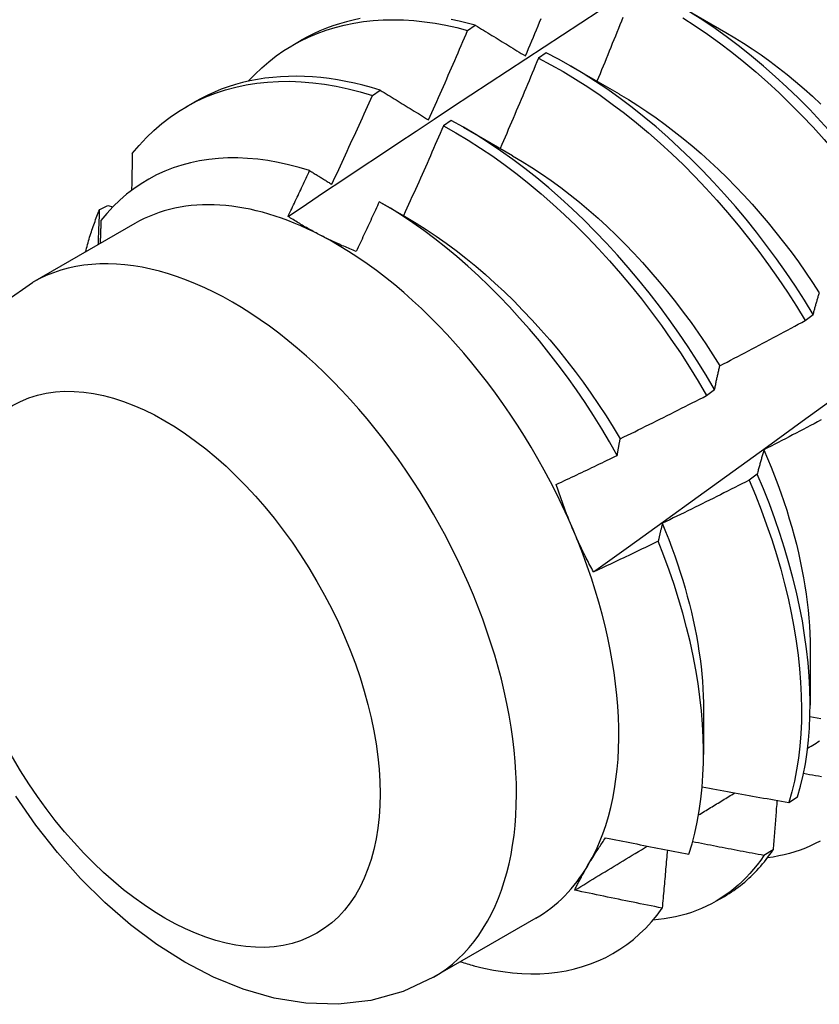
# Model space of a CAD drawing. Header units: inches. Extents: x 12 to 202, y 14 to 131.
# Tile 44 of 56: x 181.142 to 181.403, y 74.105 to 74.426. Entities that reach past the tile are written whole.
import ezdxf

# ---------------------------------------------------------------- set-up
doc = ezdxf.new("R2010")
doc.units = ezdxf.units.IN
doc.header["$MEASUREMENT"] = 0
doc.layers.add('Visible Edges(ANSI)', color=7, linetype='Continuous', lineweight=25)
doc.layers.add('Visible Tangent Edges(ANSI)', color=7, linetype='Continuous', lineweight=25)

msp = doc.modelspace()

# ---------------------------------------------------------------- linework, layer by layer
at = {"layer": 'Visible Edges(ANSI)'}
for p, q in [((181.35659, 74.43134), (181.3726, 74.42212)), ((181.28831, 74.42277), (181.29082, 74.42447)), ((181.23121, 74.41793), (181.23402, 74.41955)), ((181.31394, 74.41548), (181.31143, 74.4137)), ((181.32179, 74.41125), (181.3378, 74.40203)), ((181.25724, 74.40157), (181.25975, 74.40329)), ((181.19641, 74.39784), (181.19922, 74.39946)), ((181.28294, 74.39341), (181.28044, 74.39162)), ((181.28699, 74.39116), (181.303, 74.38194)), ((181.16819, 74.36433), (181.17089, 74.36568)), ((181.17089, 74.36568), (181.17251, 74.36521)), ((181.26004, 74.36655), (181.2682, 74.36185)), ((181.17965, 74.35975), (181.14625, 74.34046)), ((181.39854, 74.32811), (181.40114, 74.33009)), ((181.36634, 74.30362), (181.36895, 74.3056)), ((181.38287, 74.27797), (181.38021, 74.27598)), ((181.40015, 74.22102), (181.40013, 74.20253)), ((181.36535, 74.20093), (181.36533, 74.18648)), ((181.39315, 74.17079), (181.39604, 74.17267)), ((181.38801, 74.1553), (181.38506, 74.15348)), ((181.36932, 74.13853), (181.37213, 74.14015)), ((181.31056, 74.13302), (181.27715, 74.11373))]:
    msp.add_line(p, q, dxfattribs=at)
at = {"layer": 'Visible Edges(ANSI)', "flags": 128}
for points in [[(181.2297, 74.36209), (181.23566, 74.36607), (181.24163, 74.37005), (181.2476, 74.37403), (181.25356, 74.378), (181.25953, 74.38197), (181.2655, 74.38593), (181.27147, 74.38989), (181.27744, 74.39384), (181.28341, 74.39779), (181.28938, 74.40173), (181.29535, 74.40567), (181.30133, 74.40961), (181.3073, 74.41354), (181.31328, 74.41746), (181.31925, 74.42139), (181.32523, 74.4253), (181.33121, 74.42921)], [(181.21666, 74.40619), (181.21882, 74.40844), (181.22108, 74.41057), (181.22342, 74.41257), (181.22585, 74.41444), (181.22836, 74.41618), (181.23096, 74.41778), (181.23363, 74.41925), (181.23637, 74.42058), (181.23919, 74.42178), (181.24208, 74.42283), (181.24504, 74.42375), (181.24806, 74.42452), (181.25115, 74.42516), (181.25429, 74.42565), (181.25749, 74.426), (181.26075, 74.42621), (181.26405, 74.42628), (181.2674, 74.4262), (181.27079, 74.42598), (181.27423, 74.42562), (181.2777, 74.42512), (181.28121, 74.42447), (181.28475, 74.42369), (181.28831, 74.42277)], [(181.25327, 74.42665), (181.25098, 74.42617), (181.24873, 74.42561), (181.24651, 74.42498), (181.24433, 74.42426), (181.24219, 74.42347), (181.24009, 74.42261), (181.23802, 74.42166), (181.236, 74.42064), (181.23402, 74.41955)], [(181.29082, 74.42447), (181.28817, 74.42516), (181.28554, 74.42578), (181.28293, 74.42631)], [(181.30718, 74.41445), (181.3077, 74.41567), (181.30822, 74.41689), (181.30874, 74.41811), (181.30925, 74.41933), (181.30977, 74.42055), (181.31028, 74.42177), (181.3108, 74.423), (181.31131, 74.42422), (181.31182, 74.42544), (181.31233, 74.42666)], [(181.32942, 74.24602), (181.3408, 74.25422), (181.35217, 74.26242), (181.36353, 74.27062), (181.37488, 74.27882), (181.38622, 74.28702), (181.39755, 74.29521), (181.40887, 74.30341), (181.42018, 74.3116), (181.43148, 74.3198), (181.44277, 74.32799), (181.45405, 74.33618), (181.46532, 74.34437), (181.47658, 74.35256), (181.48783, 74.36074), (181.49907, 74.36893), (181.5103, 74.37711), (181.52152, 74.38528), (181.53273, 74.39346), (181.54393, 74.40163), (181.55513, 74.4098), (181.56631, 74.41796), (181.57749, 74.42612)], [(181.33901, 74.42704), (181.33852, 74.42581), (181.33802, 74.42459), (181.33753, 74.42336), (181.33704, 74.42213), (181.33654, 74.42091), (181.33605, 74.41968), (181.33555, 74.41846), (181.33505, 74.41723), (181.33455, 74.416), (181.33406, 74.41478), (181.33356, 74.41355), (181.33306, 74.41233), (181.33255, 74.41111), (181.33205, 74.40988), (181.33155, 74.40866), (181.33105, 74.40743), (181.33054, 74.40621)], [(181.35858, 74.42684), (181.3626, 74.42426), (181.3666, 74.42154), (181.37058, 74.41868), (181.37454, 74.41568), (181.37846, 74.41254), (181.38235, 74.40928), (181.3862, 74.40589), (181.39, 74.40238), (181.39376, 74.39876), (181.39746, 74.39502), (181.40111, 74.39117), (181.40469, 74.38722), (181.40821, 74.38318), (181.41166, 74.37904), (181.41503, 74.37481), (181.41833, 74.3705), (181.42154, 74.36612), (181.42467, 74.36166), (181.42771, 74.35714), (181.43066, 74.35256)], [(181.43325, 74.35453), (181.43029, 74.35911), (181.42725, 74.36363), (181.42411, 74.36808), (181.42089, 74.37246), (181.41759, 74.37676), (181.41421, 74.38098), (181.41076, 74.38511), (181.40723, 74.38915), (181.40364, 74.39309), (181.4, 74.39693), (181.39629, 74.40066), (181.39253, 74.40428), (181.38872, 74.40778), (181.38487, 74.41116), (181.38098, 74.41441), (181.37705, 74.41753), (181.3731, 74.42052), (181.36911, 74.42338), (181.36511, 74.42609), (181.36109, 74.42865)], [(181.27557, 74.39356), (181.27611, 74.39477), (181.27665, 74.39599), (181.27719, 74.3972), (181.27773, 74.39842), (181.27827, 74.39963), (181.2788, 74.40085), (181.27934, 74.40206), (181.27987, 74.40328), (181.28041, 74.40449), (181.28094, 74.40571), (181.28147, 74.40693), (181.282, 74.40814), (181.28253, 74.40936), (181.28306, 74.41058), (181.28359, 74.4118), (181.28412, 74.41301), (181.28465, 74.41423), (181.28517, 74.41545), (181.2857, 74.41667), (181.28622, 74.41789), (181.28675, 74.41911), (181.28727, 74.42033), (181.28779, 74.42155), (181.28831, 74.42277)], [(181.29082, 74.42447), (181.29149, 74.42406), (181.29217, 74.42365), (181.29284, 74.42324), (181.29352, 74.42282), (181.29419, 74.42241), (181.29487, 74.42199), (181.29554, 74.42158), (181.29622, 74.42116), (181.2969, 74.42075), (181.29758, 74.42033), (181.29826, 74.41991), (181.29894, 74.4195), (181.29962, 74.41908), (181.30031, 74.41866), (181.30099, 74.41824), (181.30168, 74.41782), (181.30236, 74.4174), (181.30305, 74.41698), (181.30373, 74.41656), (181.30442, 74.41614), (181.30511, 74.41572), (181.3058, 74.41529), (181.30649, 74.41487), (181.30718, 74.41445)], [(181.3726, 74.42211), (181.37549, 74.4204), (181.37837, 74.41861), (181.38124, 74.41673), (181.38409, 74.41476), (181.38694, 74.4127), (181.38977, 74.41057), (181.39258, 74.40836), (181.39537, 74.40607), (181.39814, 74.4037), (181.40088, 74.40127), (181.4036, 74.39876)], [(181.31143, 74.4137), (181.31092, 74.41247), (181.31041, 74.41124), (181.3099, 74.41001), (181.30938, 74.40879), (181.30887, 74.40756), (181.30835, 74.40633), (181.30784, 74.4051), (181.30732, 74.40387), (181.30681, 74.40265), (181.30629, 74.40142), (181.30577, 74.40019), (181.30525, 74.39897), (181.30473, 74.39774), (181.30421, 74.39652), (181.30369, 74.39529), (181.30316, 74.39406), (181.30264, 74.39284), (181.30211, 74.39162), (181.30159, 74.39039), (181.30106, 74.38917), (181.30054, 74.38794), (181.30001, 74.38672), (181.29948, 74.3855), (181.29895, 74.38427)], [(181.31143, 74.4137), (181.31547, 74.41159), (181.31951, 74.40932), (181.32354, 74.4069), (181.32757, 74.40433), (181.33157, 74.40162), (181.33555, 74.39876), (181.33951, 74.39577), (181.34343, 74.39264), (181.34732, 74.38939), (181.35117, 74.38601), (181.35498, 74.3825), (181.35874, 74.37888), (181.36245, 74.37515), (181.36609, 74.37131), (181.36968, 74.36737), (181.3732, 74.36333), (181.37665, 74.3592), (181.38003, 74.35497), (181.38333, 74.35067), (181.38655, 74.34629), (181.38969, 74.34184), (181.39273, 74.33732), (181.39569, 74.33274), (181.39854, 74.32811)], [(181.40114, 74.33009), (181.39828, 74.33471), (181.39532, 74.33929), (181.39226, 74.3438), (181.38912, 74.34825), (181.3859, 74.35262), (181.38259, 74.35692), (181.37921, 74.36114), (181.37575, 74.36526), (181.37222, 74.3693), (181.36863, 74.37323), (181.36498, 74.37706), (181.36127, 74.38079), (181.35751, 74.3844), (181.3537, 74.38789), (181.34984, 74.39126), (181.34595, 74.39451), (181.34202, 74.39762), (181.33806, 74.40061), (181.33408, 74.40345), (181.33007, 74.40615), (181.32605, 74.40871), (181.32202, 74.41112), (181.31798, 74.41338), (181.31394, 74.41548)], [(181.25975, 74.40329), (181.25693, 74.40413), (181.25412, 74.40489), (181.25133, 74.40555), (181.24856, 74.40614), (181.24581, 74.40663), (181.24307, 74.40704), (181.24036, 74.40737), (181.23768, 74.4076), (181.23502, 74.40775), (181.23238, 74.40781), (181.22978, 74.40778), (181.22721, 74.40766), (181.22467, 74.40746), (181.22216, 74.40716), (181.21968, 74.40678), (181.21725, 74.40632), (181.21485, 74.40576), (181.21249, 74.40512), (181.21017, 74.40439), (181.20789, 74.40357), (181.20565, 74.40267), (181.20346, 74.40169), (181.20132, 74.40061), (181.19922, 74.39946)], [(181.17884, 74.38256), (181.18109, 74.38525), (181.18345, 74.38778), (181.18592, 74.39016), (181.1885, 74.39238), (181.19119, 74.39444), (181.19397, 74.39635), (181.19685, 74.39809), (181.19983, 74.39966), (181.20289, 74.40107), (181.20605, 74.40231), (181.20929, 74.40338), (181.21261, 74.40428), (181.216, 74.40501), (181.21947, 74.40556), (181.22301, 74.40594), (181.22661, 74.40614), (181.23028, 74.40618), (181.23399, 74.40604), (181.23777, 74.40572), (181.24158, 74.40523), (181.24544, 74.40457), (181.24934, 74.40374), (181.25328, 74.40274), (181.25724, 74.40157)], [(181.25975, 74.40329), (181.2604, 74.40289), (181.26105, 74.40249), (181.2617, 74.40209), (181.26235, 74.40169), (181.26301, 74.40129), (181.26366, 74.40089), (181.26432, 74.40048), (181.26497, 74.40008), (181.26563, 74.39968), (181.26629, 74.39927), (181.26694, 74.39887), (181.2676, 74.39847), (181.26826, 74.39806), (181.26892, 74.39765), (181.26958, 74.39725), (181.27025, 74.39684), (181.27091, 74.39643), (181.27157, 74.39602), (181.27224, 74.39561), (181.2729, 74.3952), (181.27357, 74.39479), (181.27424, 74.39438), (181.2749, 74.39397), (181.27557, 74.39356)], [(181.24399, 74.37255), (181.24455, 74.37375), (181.24511, 74.37496), (181.24567, 74.37617), (181.24623, 74.37737), (181.24679, 74.37858), (181.24735, 74.37979), (181.2479, 74.38099), (181.24846, 74.3822), (181.24901, 74.38341), (181.24957, 74.38462), (181.25012, 74.38583), (181.25067, 74.38704), (181.25123, 74.38825), (181.25178, 74.38946), (181.25233, 74.39067), (181.25288, 74.39188), (181.25343, 74.39309), (181.25397, 74.3943), (181.25452, 74.39551), (181.25507, 74.39672), (181.25561, 74.39793), (181.25616, 74.39915), (181.2567, 74.40036), (181.25724, 74.40157)], [(181.33779, 74.402), (181.34081, 74.4002), (181.34383, 74.39831), (181.34684, 74.39632), (181.34983, 74.39425), (181.35281, 74.39208), (181.35577, 74.38983), (181.35871, 74.38749), (181.36163, 74.38507), (181.36452, 74.38257), (181.36738, 74.38), (181.37022, 74.37735), (181.37302, 74.37462), (181.37578, 74.37183), (181.3785, 74.36896), (181.38119, 74.36603), (181.38383, 74.36304), (181.38642, 74.35998), (181.38896, 74.35687), (181.39145, 74.35369), (181.39389, 74.35047), (181.39628, 74.3472), (181.39861, 74.34388), (181.40089, 74.34052), (181.4031, 74.33713)], [(181.36895, 74.3056), (181.36618, 74.31027), (181.3633, 74.3149), (181.36034, 74.31947), (181.35728, 74.32398), (181.35413, 74.32842), (181.3509, 74.33279), (181.34759, 74.33708), (181.3442, 74.34129), (181.34074, 74.34541), (181.33721, 74.34944), (181.33362, 74.35337), (181.32996, 74.3572), (181.32625, 74.36091), (181.32248, 74.36452), (181.31867, 74.368), (181.31481, 74.37137), (181.31092, 74.37461), (181.30699, 74.37771), (181.30303, 74.38069), (181.29904, 74.38352), (181.29504, 74.38622), (181.29101, 74.38876), (181.28698, 74.39116), (181.28294, 74.39341)], [(181.28044, 74.39162), (181.2799, 74.3904), (181.27937, 74.38918), (181.27883, 74.38795), (181.27829, 74.38673), (181.27776, 74.3855), (181.27722, 74.38428), (181.27668, 74.38306), (181.27614, 74.38184), (181.2756, 74.38061), (181.27506, 74.37939), (181.27452, 74.37817), (181.27397, 74.37695), (181.27343, 74.37573), (181.27289, 74.37451), (181.27234, 74.37329), (181.27179, 74.37207), (181.27125, 74.37085), (181.2707, 74.36963), (181.27015, 74.36841), (181.2696, 74.36719), (181.26905, 74.36597), (181.2685, 74.36475), (181.26795, 74.36353), (181.2674, 74.36231)], [(181.28044, 74.39162), (181.28447, 74.38936), (181.28851, 74.38695), (181.29253, 74.38439), (181.29653, 74.38169), (181.30052, 74.37884), (181.30447, 74.37586), (181.3084, 74.37274), (181.3123, 74.36949), (181.31615, 74.36612), (181.31996, 74.36262), (181.32372, 74.35901), (181.32743, 74.35529), (181.33108, 74.35145), (181.33467, 74.34752), (181.3382, 74.34348), (181.34165, 74.33935), (181.34504, 74.33514), (181.34834, 74.33084), (181.35157, 74.32646), (181.3547, 74.32201), (181.35776, 74.3175), (181.36071, 74.31292), (181.36358, 74.30829), (181.36634, 74.30362)], [(181.23673, 74.37702), (181.23328, 74.37806), (181.22985, 74.37895), (181.22645, 74.37969), (181.22309, 74.38028), (181.21977, 74.38072), (181.2165, 74.38101), (181.21326, 74.38115), (181.21007, 74.38114), (181.20693, 74.38098), (181.20385, 74.38066), (181.20083, 74.3802), (181.19787, 74.37958), (181.19499, 74.37881), (181.19217, 74.37789), (181.18944, 74.37682), (181.18678, 74.37561), (181.1842, 74.37425), (181.1817, 74.37274), (181.17929, 74.37109), (181.17696, 74.36929), (181.17472, 74.36736), (181.17258, 74.36528), (181.17054, 74.36307), (181.1686, 74.36072)], [(181.17884, 74.38256), (181.17884, 74.38207), (181.17883, 74.38157), (181.17882, 74.38107), (181.17881, 74.38057), (181.1788, 74.38008), (181.17879, 74.37958), (181.17878, 74.37908), (181.17877, 74.37858), (181.17876, 74.37808), (181.17875, 74.37758), (181.17874, 74.37709), (181.17873, 74.37659), (181.17872, 74.37609), (181.17871, 74.37559), (181.1787, 74.37509), (181.17869, 74.37459), (181.17868, 74.37409), (181.17867, 74.37359), (181.17866, 74.37309), (181.17865, 74.37259), (181.17864, 74.37209), (181.17863, 74.37159), (181.17862, 74.37109), (181.17861, 74.37059)], [(181.303, 74.38188), (181.30616, 74.38), (181.30931, 74.37803), (181.31246, 74.37595), (181.31558, 74.37378), (181.31869, 74.3715), (181.32178, 74.36914), (181.32485, 74.36668), (181.32788, 74.36413), (181.33089, 74.36149), (181.33387, 74.35876), (181.33681, 74.35595), (181.33971, 74.35305), (181.34257, 74.35008), (181.34538, 74.34704), (181.34815, 74.34392), (181.35087, 74.34074), (181.35355, 74.33749), (181.35617, 74.33419), (181.35873, 74.33083), (181.36124, 74.32741), (181.36368, 74.32395), (181.36607, 74.32045), (181.36839, 74.3169), (181.37064, 74.31331)], [(181.2297, 74.36209), (181.22999, 74.36271), (181.23029, 74.36333), (181.23058, 74.36396), (181.23088, 74.36458), (181.23117, 74.3652), (181.23147, 74.36582), (181.23176, 74.36644), (181.23206, 74.36706), (181.23235, 74.36768), (181.23264, 74.36831), (181.23294, 74.36893), (181.23323, 74.36955), (181.23352, 74.37017), (181.23382, 74.37079), (181.23411, 74.37142), (181.2344, 74.37204), (181.23469, 74.37266), (181.23499, 74.37328), (181.23528, 74.37391), (181.23557, 74.37453), (181.23586, 74.37515), (181.23615, 74.37577), (181.23644, 74.3764), (181.23673, 74.37702)], [(181.23673, 74.37702), (181.23703, 74.37683), (181.23733, 74.37665), (181.23763, 74.37646), (181.23793, 74.37628), (181.23823, 74.37609), (181.23854, 74.37591), (181.23884, 74.37572), (181.23914, 74.37554), (181.23944, 74.37535), (181.23974, 74.37517), (181.24004, 74.37498), (181.24035, 74.37479), (181.24065, 74.37461), (181.24095, 74.37442), (181.24125, 74.37423), (181.24156, 74.37405), (181.24186, 74.37386), (181.24216, 74.37367), (181.24247, 74.37349), (181.24277, 74.3733), (181.24307, 74.37311), (181.24338, 74.37292), (181.24368, 74.37274), (181.24399, 74.37255)], [(181.25947, 74.36687), (181.25916, 74.3662), (181.25885, 74.36552), (181.25854, 74.36484), (181.25823, 74.36416), (181.25791, 74.36349), (181.2576, 74.36281), (181.25729, 74.36213), (181.25698, 74.36145), (181.25666, 74.36078), (181.25635, 74.3601), (181.25604, 74.35942), (181.25572, 74.35874), (181.25541, 74.35807), (181.25509, 74.35739), (181.25478, 74.35671), (181.25446, 74.35604), (181.25415, 74.35536), (181.25383, 74.35469), (181.25352, 74.35401), (181.2532, 74.35333), (181.25289, 74.35266), (181.25257, 74.35198), (181.25225, 74.35131), (181.25194, 74.35063)], [(181.33715, 74.28408), (181.33466, 74.28845), (181.33208, 74.29278), (181.32941, 74.29706), (181.32666, 74.30128), (181.32382, 74.30545), (181.3209, 74.30956), (181.31791, 74.3136), (181.31485, 74.31756), (181.31173, 74.32143), (181.30854, 74.32522), (181.3053, 74.32891), (181.30201, 74.33251), (181.29866, 74.33601), (181.29526, 74.33941), (181.29182, 74.3427), (181.28833, 74.34588), (181.2848, 74.34895), (181.28124, 74.35191), (181.27765, 74.35474), (181.27404, 74.35743), (181.27041, 74.36), (181.26677, 74.36243), (181.26313, 74.36472), (181.25947, 74.36687)], [(181.16358, 74.35047), (181.16374, 74.35108), (181.1639, 74.35168), (181.16406, 74.35229), (181.16423, 74.35289), (181.16439, 74.35349), (181.16457, 74.35408), (181.16474, 74.35467), (181.16492, 74.35526), (181.1651, 74.35585), (181.16529, 74.35644), (181.16548, 74.35702), (181.16567, 74.3576), (181.16586, 74.35817), (181.16606, 74.35875), (181.16626, 74.35932), (181.16646, 74.35989), (181.16667, 74.36045), (181.16688, 74.36101), (181.16709, 74.36157), (181.1673, 74.36213), (181.16752, 74.36268), (181.16774, 74.36324), (181.16797, 74.36378), (181.16819, 74.36433)], [(181.16774, 74.35287), (181.16776, 74.35335), (181.16778, 74.35383), (181.1678, 74.35431), (181.16782, 74.35479), (181.16784, 74.35527), (181.16786, 74.35574), (181.16788, 74.35622), (181.16789, 74.3567), (181.16791, 74.35718), (181.16793, 74.35766), (181.16795, 74.35813), (181.16797, 74.35861), (181.16799, 74.35909), (181.16801, 74.35957), (181.16803, 74.36004), (181.16805, 74.36052), (181.16807, 74.361), (181.16808, 74.36147), (181.1681, 74.36195), (181.16812, 74.36243), (181.16814, 74.3629), (181.16816, 74.36338), (181.16818, 74.36385), (181.16819, 74.36433)], [(181.24021, 74.35595), (181.23974, 74.35619), (181.23928, 74.35643), (181.23882, 74.35668), (181.23836, 74.35692), (181.2379, 74.35717), (181.23745, 74.35742), (181.237, 74.35767), (181.23655, 74.35792), (181.2361, 74.35817), (181.23566, 74.35842), (181.23522, 74.35868), (181.23478, 74.35893), (181.23434, 74.35919), (181.23391, 74.35945), (181.23348, 74.35971), (181.23305, 74.35997), (181.23262, 74.36023), (181.2322, 74.36049), (181.23177, 74.36075), (181.23135, 74.36102), (181.23094, 74.36129), (181.23052, 74.36155), (181.23011, 74.36182), (181.2297, 74.36209)], [(181.26821, 74.36181), (181.27151, 74.35986), (181.27479, 74.3578), (181.27806, 74.35563), (181.28132, 74.35334), (181.28455, 74.35094), (181.28777, 74.34844), (181.29095, 74.34584), (181.29411, 74.34313), (181.29723, 74.34033), (181.30032, 74.33744), (181.30337, 74.33447), (181.30638, 74.33141), (181.30934, 74.32826), (181.31226, 74.32505), (181.31512, 74.32176), (181.31793, 74.3184), (181.32069, 74.31497), (181.32338, 74.31149), (181.32601, 74.30795), (181.32858, 74.30435), (181.33107, 74.30071), (181.33349, 74.29701), (181.33584, 74.29328), (181.33811, 74.2895)], [(181.1686, 74.36072), (181.16859, 74.36041), (181.16858, 74.3601), (181.16857, 74.35979), (181.16856, 74.35948), (181.16855, 74.35916), (181.16854, 74.35885), (181.16853, 74.35854), (181.16852, 74.35823), (181.16851, 74.35792), (181.1685, 74.3576), (181.16849, 74.35729), (181.16848, 74.35698), (181.16847, 74.35667), (181.16846, 74.35635), (181.16845, 74.35604), (181.16844, 74.35573), (181.16843, 74.35542), (181.16842, 74.3551), (181.1684, 74.35479), (181.16839, 74.35448), (181.16838, 74.35416), (181.16837, 74.35385), (181.16836, 74.35354), (181.16835, 74.35323)], [(181.25194, 74.35063), (181.25142, 74.35083), (181.25091, 74.35104), (181.2504, 74.35125), (181.24989, 74.35146), (181.24939, 74.35167), (181.24889, 74.35188), (181.24839, 74.35209), (181.24789, 74.35231), (181.24739, 74.35252), (181.2469, 74.35274), (181.24641, 74.35296), (181.24592, 74.35318), (181.24543, 74.35341), (181.24494, 74.35363), (181.24446, 74.35385), (181.24398, 74.35408), (181.2435, 74.35431), (181.24302, 74.35454), (181.24255, 74.35477), (181.24208, 74.355), (181.24161, 74.35523), (181.24114, 74.35547), (181.24067, 74.35571), (181.24021, 74.35595)], [(181.13726, 74.3342), (181.14625, 74.34046)], [(181.40114, 74.33009), (181.40122, 74.33039), (181.4013, 74.3307), (181.40138, 74.331), (181.40146, 74.33131), (181.40154, 74.33161), (181.40162, 74.33191), (181.4017, 74.33221), (181.40178, 74.33251), (181.40187, 74.33281), (181.40195, 74.3331), (181.40203, 74.3334), (181.40211, 74.33369), (181.4022, 74.33399), (181.40228, 74.33428), (181.40237, 74.33457), (181.40245, 74.33486), (181.40254, 74.33515), (181.40262, 74.33544), (181.40271, 74.33572), (181.40279, 74.33601), (181.40288, 74.33629), (181.40297, 74.33657), (181.40305, 74.33686), (181.40314, 74.33714)], [(181.37067, 74.31334), (181.37184, 74.31394), (181.37301, 74.31455), (181.37417, 74.31515), (181.37534, 74.31576), (181.3765, 74.31637), (181.37767, 74.31698), (181.37883, 74.31758), (181.38, 74.3182), (181.38116, 74.31881), (181.38232, 74.31942), (181.38349, 74.32003), (181.38465, 74.32065), (181.38581, 74.32126), (181.38697, 74.32188), (181.38813, 74.3225), (181.38929, 74.32312), (181.39045, 74.32374), (181.39161, 74.32436), (181.39276, 74.32498), (181.39392, 74.32561), (181.39508, 74.32623), (181.39623, 74.32686), (181.39739, 74.32748), (181.39854, 74.32811)], [(181.36895, 74.3056), (181.36902, 74.30593), (181.36908, 74.30627), (181.36915, 74.3066), (181.36922, 74.30693), (181.36929, 74.30726), (181.36936, 74.30759), (181.36943, 74.30792), (181.3695, 74.30825), (181.36957, 74.30858), (181.36964, 74.3089), (181.36971, 74.30923), (181.36978, 74.30955), (181.36985, 74.30987), (181.36993, 74.31019), (181.37, 74.31051), (181.37007, 74.31083), (181.37015, 74.31115), (181.37022, 74.31146), (181.37029, 74.31178), (181.37037, 74.31209), (181.37044, 74.31241), (181.37052, 74.31272), (181.37059, 74.31303), (181.37067, 74.31334)], [(181.33812, 74.2895), (181.33931, 74.29008), (181.34049, 74.29066), (181.34167, 74.29123), (181.34285, 74.29181), (181.34403, 74.29239), (181.34521, 74.29297), (181.34639, 74.29356), (181.34756, 74.29414), (181.34874, 74.29472), (181.34992, 74.29531), (181.3511, 74.2959), (181.35227, 74.29648), (181.35345, 74.29707), (181.35462, 74.29766), (181.3558, 74.29825), (181.35697, 74.29884), (181.35815, 74.29944), (181.35932, 74.30003), (181.36049, 74.30063), (181.36166, 74.30122), (181.36283, 74.30182), (181.364, 74.30242), (181.36517, 74.30302), (181.36634, 74.30362)], [(181.40372, 74.29565), (181.40256, 74.29503), (181.4014, 74.29441), (181.40023, 74.2938), (181.39907, 74.29318), (181.3979, 74.29257), (181.39674, 74.29196), (181.39557, 74.29135), (181.3944, 74.29074), (181.39324, 74.29013), (181.39207, 74.28952), (181.3909, 74.28891), (181.38973, 74.28831), (181.38856, 74.2877), (181.38739, 74.2871), (181.38622, 74.28649), (181.38505, 74.28589)], [(181.33715, 74.28408), (181.33719, 74.28431), (181.33723, 74.28454), (181.33727, 74.28477), (181.33731, 74.285), (181.33735, 74.28523), (181.33739, 74.28546), (181.33743, 74.28569), (181.33746, 74.28592), (181.3375, 74.28614), (181.33755, 74.28637), (181.33759, 74.2866), (181.33763, 74.28682), (181.33767, 74.28705), (181.33771, 74.28728), (181.33775, 74.2875), (181.33779, 74.28773), (181.33783, 74.28795), (181.33787, 74.28817), (181.33791, 74.2884), (181.33796, 74.28862), (181.338, 74.28884), (181.33804, 74.28906), (181.33808, 74.28928), (181.33812, 74.2895)], [(181.38505, 74.28589), (181.38496, 74.28558), (181.38486, 74.28526), (181.38476, 74.28494), (181.38467, 74.28462), (181.38457, 74.28429), (181.38448, 74.28397), (181.38439, 74.28365), (181.38429, 74.28332), (181.3842, 74.283), (181.38411, 74.28267), (181.38402, 74.28234), (181.38393, 74.28201), (181.38384, 74.28168), (181.38374, 74.28135), (181.38365, 74.28101), (181.38357, 74.28068), (181.38348, 74.28035), (181.38339, 74.28001), (181.3833, 74.27967), (181.38321, 74.27933), (181.38313, 74.279), (181.38304, 74.27866), (181.38295, 74.27831), (181.38287, 74.27797)], [(181.38504, 74.2859), (181.38624, 74.28308), (181.3874, 74.28026), (181.38851, 74.27744), (181.38958, 74.27462), (181.39059, 74.2718), (181.39155, 74.26899), (181.39247, 74.26619), (181.39333, 74.26339), (181.39415, 74.2606), (181.39491, 74.25782), (181.39562, 74.25506), (181.39628, 74.25231), (181.39689, 74.24957), (181.39745, 74.24686), (181.39796, 74.24416), (181.39842, 74.24148), (181.39882, 74.23883), (181.39917, 74.2362), (181.39946, 74.2336), (181.39971, 74.23102), (181.3999, 74.22847), (181.40003, 74.22596), (181.40011, 74.22347), (181.40014, 74.22102)], [(181.31727, 74.27459), (181.3181, 74.27498), (181.31893, 74.27537), (181.31976, 74.27576), (181.32059, 74.27615), (181.32142, 74.27654), (181.32225, 74.27693), (181.32308, 74.27733), (181.32391, 74.27772), (181.32474, 74.27811), (181.32557, 74.27851), (181.3264, 74.2789), (181.32723, 74.2793), (181.32806, 74.27969), (181.32888, 74.28009), (181.32971, 74.28048), (181.33054, 74.28088), (181.33137, 74.28128), (181.33219, 74.28168), (181.33302, 74.28208), (181.33385, 74.28247), (181.33467, 74.28287), (181.3355, 74.28327), (181.33632, 74.28368), (181.33715, 74.28408)], [(181.39604, 74.17267), (181.39701, 74.17612), (181.39785, 74.17969), (181.39856, 74.18337), (181.39914, 74.18717), (181.39959, 74.19107), (181.3999, 74.19507), (181.40008, 74.19916), (181.40013, 74.20335), (181.40004, 74.20762), (181.39981, 74.21196), (181.39946, 74.21639), (181.39896, 74.22088), (181.39834, 74.22543), (181.39758, 74.23004), (181.39668, 74.2347), (181.39566, 74.23941), (181.3945, 74.24415), (181.39322, 74.24893), (181.39181, 74.25374), (181.39026, 74.25857), (181.3886, 74.26341), (181.38681, 74.26826), (181.3849, 74.27312), (181.38287, 74.27797)], [(181.32271, 74.25985), (181.32245, 74.26045), (181.3222, 74.26105), (181.32195, 74.26165), (181.32171, 74.26226), (181.32146, 74.26286), (181.32122, 74.26347), (181.32098, 74.26408), (181.32074, 74.26469), (181.32051, 74.2653), (181.32028, 74.26591), (181.32005, 74.26652), (181.31982, 74.26714), (181.31959, 74.26775), (181.31937, 74.26837), (181.31915, 74.26898), (181.31893, 74.2696), (181.31872, 74.27022), (181.3185, 74.27084), (181.31829, 74.27146), (181.31808, 74.27209), (181.31788, 74.27271), (181.31767, 74.27334), (181.31747, 74.27396), (181.31727, 74.27459)], [(181.38021, 74.27598), (181.37904, 74.27538), (181.37787, 74.27478), (181.37669, 74.27419), (181.37552, 74.27359), (181.37434, 74.273), (181.37317, 74.27241), (181.37199, 74.27181), (181.37081, 74.27122), (181.36964, 74.27063), (181.36846, 74.27004), (181.36728, 74.26946), (181.3661, 74.26887), (181.36492, 74.26828), (181.36374, 74.2677), (181.36256, 74.26712), (181.36138, 74.26653), (181.3602, 74.26595), (181.35901, 74.26537), (181.35783, 74.26479), (181.35665, 74.26422), (181.35546, 74.26364), (181.35428, 74.26306), (181.35309, 74.26249), (181.35191, 74.26192)], [(181.38021, 74.27598), (181.38224, 74.27113), (181.38414, 74.26627), (181.38592, 74.26142), (181.38757, 74.25658), (181.38911, 74.25175), (181.39051, 74.24694), (181.39179, 74.24217), (181.39293, 74.23742), (181.39395, 74.23272), (181.39483, 74.22806), (181.39558, 74.22346), (181.39619, 74.21891), (181.39668, 74.21442), (181.39702, 74.21001), (181.39724, 74.20567), (181.39732, 74.2014), (181.39726, 74.19722), (181.39707, 74.19314), (181.39675, 74.18914), (181.39629, 74.18525), (181.3957, 74.18147), (181.39498, 74.17779), (181.39413, 74.17423), (181.39315, 74.17079)], [(181.35191, 74.26192), (181.35185, 74.26168), (181.35179, 74.26144), (181.35173, 74.2612), (181.35167, 74.26096), (181.35162, 74.26072), (181.35156, 74.26048), (181.3515, 74.26024), (181.35144, 74.26), (181.35139, 74.25975), (181.35133, 74.25951), (181.35127, 74.25927), (181.35122, 74.25902), (181.35116, 74.25878), (181.3511, 74.25853), (181.35105, 74.25829), (181.35099, 74.25804), (181.35094, 74.2578), (181.35088, 74.25755), (181.35083, 74.2573), (181.35077, 74.25705), (181.35072, 74.25681), (181.35066, 74.25656), (181.35061, 74.25631), (181.35055, 74.25606)], [(181.35186, 74.26192), (181.35294, 74.25926), (181.35397, 74.2566), (181.35497, 74.25394), (181.35592, 74.25128), (181.35683, 74.24863), (181.3577, 74.24599), (181.35852, 74.24335), (181.35929, 74.24072), (181.36002, 74.2381), (181.36071, 74.23549), (181.36135, 74.2329), (181.36194, 74.23031), (181.36249, 74.22775), (181.36299, 74.2252), (181.36344, 74.22267), (181.36384, 74.22016), (181.3642, 74.21767), (181.3645, 74.21521), (181.36476, 74.21277), (181.36497, 74.21035), (181.36513, 74.20796), (181.36524, 74.2056), (181.3653, 74.20327), (181.36532, 74.20096)], [(181.32942, 74.24602), (181.32911, 74.24658), (181.32881, 74.24714), (181.32851, 74.2477), (181.32821, 74.24827), (181.32791, 74.24883), (181.32762, 74.2494), (181.32733, 74.24997), (181.32704, 74.25053), (181.32675, 74.2511), (181.32646, 74.25168), (181.32618, 74.25225), (181.3259, 74.25282), (181.32562, 74.2534), (181.32535, 74.25398), (181.32507, 74.25456), (181.3248, 74.25514), (181.32453, 74.25572), (181.32426, 74.25631), (181.324, 74.25689), (181.32374, 74.25748), (181.32348, 74.25807), (181.32322, 74.25866), (181.32296, 74.25925), (181.32271, 74.25985)], [(181.35055, 74.25606), (181.34968, 74.25563), (181.3488, 74.25521), (181.34792, 74.25478), (181.34704, 74.25436), (181.34616, 74.25394), (181.34529, 74.25352), (181.34441, 74.2531), (181.34353, 74.25267), (181.34265, 74.25225), (181.34177, 74.25183), (181.34089, 74.25142), (181.34001, 74.251), (181.33913, 74.25058), (181.33825, 74.25016), (181.33736, 74.24975), (181.33648, 74.24933), (181.3356, 74.24891), (181.33472, 74.2485), (181.33384, 74.24809), (181.33295, 74.24767), (181.33207, 74.24726), (181.33119, 74.24685), (181.3303, 74.24643), (181.32942, 74.24602)], [(181.36054, 74.15396), (181.36157, 74.15732), (181.36248, 74.16079), (181.36327, 74.16438), (181.36393, 74.16807), (181.36446, 74.17186), (181.36487, 74.17573), (181.36515, 74.1797), (181.3653, 74.18375), (181.36533, 74.18788), (181.36523, 74.19208), (181.365, 74.19636), (181.36464, 74.20071), (181.36415, 74.20513), (181.36353, 74.2096), (181.36279, 74.21413), (181.36192, 74.21869), (181.36092, 74.22329), (181.35981, 74.22792), (181.35856, 74.23257), (181.3572, 74.23724), (181.35572, 74.24193), (181.35411, 74.24663), (181.35239, 74.25134), (181.35055, 74.25606)], [(181.40007, 74.19884), (181.40127, 74.19863), (181.40247, 74.19843), (181.40366, 74.19823)], [(181.3993, 74.18847), (181.39986, 74.18882), (181.40042, 74.18916), (181.40098, 74.18951), (181.40154, 74.18985), (181.40209, 74.19019), (181.40265, 74.19054), (181.40321, 74.19088)], [(181.40383, 74.17915), (181.40285, 74.17933), (181.40187, 74.1795), (181.40089, 74.17968), (181.39991, 74.17986), (181.39894, 74.18003), (181.39796, 74.18021)], [(181.36488, 74.17588), (181.36606, 74.17566), (181.36723, 74.17544), (181.36841, 74.17523), (181.36958, 74.17501), (181.37076, 74.17479), (181.37194, 74.17458), (181.37311, 74.17436), (181.37429, 74.17415), (181.37547, 74.17393), (181.37664, 74.17372), (181.37782, 74.1735), (181.379, 74.17329), (181.38018, 74.17308), (181.38135, 74.17287), (181.38253, 74.17266), (181.38371, 74.17245), (181.38489, 74.17224), (181.38607, 74.17203), (181.38725, 74.17182), (181.38843, 74.17161), (181.38961, 74.17141), (181.39079, 74.1712), (181.39197, 74.17099), (181.39315, 74.17079)], [(181.27715, 74.11373), (181.26723, 74.10908), (181.25676, 74.10614), (181.2461, 74.10491), (181.2355, 74.10523), (181.22513, 74.10693), (181.21507, 74.10981), (181.20534, 74.11376), (181.19595, 74.11865), (181.1869, 74.12438), (181.1782, 74.13089), (181.16987, 74.13811), (181.16193, 74.14598), (181.15441, 74.15443), (181.14735, 74.1634), (181.14077, 74.17283)], [(181.36369, 74.1667), (181.36419, 74.167), (181.36468, 74.1673), (181.36517, 74.1676), (181.36567, 74.1679), (181.36616, 74.1682), (181.36665, 74.16851), (181.36715, 74.16881), (181.36764, 74.16911), (181.36813, 74.16941), (181.36863, 74.16971), (181.36912, 74.17001), (181.36961, 74.17031), (181.37011, 74.17061), (181.3706, 74.17091), (181.37109, 74.17121), (181.37159, 74.17152), (181.37208, 74.17182), (181.37257, 74.17212), (181.37307, 74.17242), (181.37356, 74.17272), (181.37405, 74.17302), (181.37455, 74.17332), (181.37504, 74.17362), (181.37553, 74.17392)], [(181.3893, 74.17146), (181.38925, 74.17079), (181.3892, 74.17012), (181.38915, 74.16945), (181.38909, 74.16877), (181.38904, 74.1681), (181.38899, 74.16743), (181.38893, 74.16676), (181.38888, 74.16609), (181.38883, 74.16541), (181.38877, 74.16474), (181.38872, 74.16407), (181.38867, 74.16339), (181.38861, 74.16272), (181.38856, 74.16205), (181.3885, 74.16137), (181.38845, 74.1607), (181.38839, 74.16002), (181.38834, 74.15935), (181.38828, 74.15867), (181.38823, 74.158), (181.38817, 74.15732), (181.38812, 74.15665), (181.38806, 74.15597), (181.38801, 74.1553)], [(181.32761, 74.15028), (181.32782, 74.15064), (181.32804, 74.151), (181.32825, 74.15137), (181.32847, 74.15173), (181.3287, 74.1521), (181.32892, 74.15246), (181.32915, 74.15283), (181.32938, 74.1532), (181.32961, 74.15357), (181.32984, 74.15394), (181.33008, 74.15431), (181.33032, 74.15468), (181.33056, 74.15506), (181.3308, 74.15543), (181.33105, 74.15581), (181.33129, 74.15619), (181.33154, 74.15657), (181.33179, 74.15695), (181.33205, 74.15733), (181.3323, 74.15772), (181.33256, 74.1581), (181.33282, 74.15849), (181.33308, 74.15888), (181.33334, 74.15927)], [(181.33334, 74.15927), (181.33447, 74.15904), (181.33561, 74.15881), (181.33674, 74.15858), (181.33787, 74.15836), (181.339, 74.15813), (181.34013, 74.15791), (181.34126, 74.15768), (181.34239, 74.15746), (181.34353, 74.15724), (181.34466, 74.15701), (181.34579, 74.15679), (181.34692, 74.15657), (181.34806, 74.15635), (181.34919, 74.15613), (181.35033, 74.15591), (181.35146, 74.15569), (181.35259, 74.15547), (181.35373, 74.15525), (181.35486, 74.15504), (181.356, 74.15482), (181.35713, 74.1546), (181.35827, 74.15439), (181.3594, 74.15417), (181.36054, 74.15396)], [(181.32326, 74.14216), (181.32425, 74.14276), (181.32524, 74.14336), (181.32623, 74.14396), (181.32722, 74.14456), (181.32821, 74.14516), (181.3292, 74.14576), (181.33019, 74.14636), (181.33118, 74.14696), (181.33217, 74.14756), (181.33316, 74.14815), (181.33415, 74.14875), (181.33514, 74.14935), (181.33613, 74.14995), (181.33712, 74.15055), (181.33811, 74.15115), (181.3391, 74.15175), (181.34009, 74.15235), (181.34108, 74.15295), (181.34207, 74.15355), (181.34306, 74.15415), (181.34405, 74.15475), (181.34504, 74.15535), (181.34603, 74.15596), (181.34701, 74.15656)], [(181.38506, 74.15348), (181.38409, 74.15366), (181.38312, 74.15384), (181.38214, 74.15402), (181.38117, 74.15421), (181.3802, 74.15439), (181.37923, 74.15457), (181.37825, 74.15476), (181.37728, 74.15494), (181.37631, 74.15513), (181.37534, 74.15531), (181.37437, 74.1555), (181.3734, 74.15569), (181.37242, 74.15587), (181.37145, 74.15606), (181.37048, 74.15625), (181.36951, 74.15644), (181.36854, 74.15663), (181.36757, 74.15682), (181.3666, 74.15701), (181.36563, 74.1572), (181.36466, 74.15739), (181.36369, 74.15758), (181.36272, 74.15777), (181.36175, 74.15796)], [(181.4034, 74.15821), (181.40182, 74.15738), (181.40021, 74.15661), (181.39857, 74.1559), (181.39689, 74.15526), (181.39518, 74.15468), (181.39344, 74.15416), (181.39167, 74.15371), (181.38987, 74.15332), (181.38805, 74.15299), (181.38619, 74.15273)], [(181.38506, 74.15348), (181.38398, 74.15192), (181.38286, 74.15043), (181.38169, 74.14899), (181.38049, 74.1476), (181.37924, 74.14627), (181.37795, 74.145), (181.37663, 74.14379), (181.37526, 74.14263), (181.37386, 74.14153), (181.37242, 74.14049), (181.37095, 74.13951), (181.36944, 74.13859), (181.36789, 74.13774), (181.36631, 74.13694), (181.3647, 74.1362), (181.36305, 74.13553), (181.36137, 74.13492), (181.35966, 74.13437), (181.35792, 74.13388), (181.35615, 74.13345), (181.35435, 74.13309), (181.35252, 74.13279), (181.35067, 74.13256), (181.34879, 74.13239)], [(181.35351, 74.1553), (181.35344, 74.15451), (181.35337, 74.15372), (181.3533, 74.15293), (181.35324, 74.15215), (181.35317, 74.15136), (181.3531, 74.15057), (181.35303, 74.14978), (181.35296, 74.14899), (181.35289, 74.1482), (181.35283, 74.14741), (181.35276, 74.14662), (181.35269, 74.14583), (181.35262, 74.14504), (181.35255, 74.14425), (181.35248, 74.14346), (181.35241, 74.14267), (181.35234, 74.14188), (181.35227, 74.14108), (181.3522, 74.14029), (181.35213, 74.1395), (181.35205, 74.13871), (181.35198, 74.13791), (181.35191, 74.13712), (181.35184, 74.13632)], [(181.37213, 74.14015), (181.37291, 74.14061), (181.37367, 74.14108), (181.37443, 74.14157), (181.37517, 74.14207), (181.37591, 74.14259), (181.37664, 74.14313), (181.37736, 74.14368), (181.37806, 74.14424), (181.37876, 74.14482), (181.37945, 74.14542), (181.38013, 74.14603), (181.3808, 74.14666), (181.38146, 74.1473), (181.3821, 74.14795), (181.38274, 74.14862), (181.38337, 74.14931), (181.38399, 74.15), (181.38459, 74.15072), (181.38519, 74.15145), (181.38577, 74.15219), (181.38635, 74.15294), (181.38691, 74.15371), (181.38747, 74.1545), (181.38801, 74.1553)], [(181.32326, 74.14216), (181.32341, 74.14248), (181.32357, 74.14281), (181.32373, 74.14313), (181.32389, 74.14346), (181.32405, 74.14379), (181.32422, 74.14412), (181.32438, 74.14445), (181.32455, 74.14478), (181.32473, 74.14511), (181.3249, 74.14545), (181.32508, 74.14578), (181.32526, 74.14612), (181.32544, 74.14646), (181.32563, 74.1468), (181.32581, 74.14714), (181.326, 74.14749), (181.3262, 74.14783), (181.32639, 74.14818), (181.32659, 74.14852), (181.32679, 74.14887), (181.32699, 74.14922), (181.32719, 74.14957), (181.3274, 74.14993), (181.32761, 74.15028)], [(181.35184, 74.13632), (181.35065, 74.13656), (181.34945, 74.1368), (181.34826, 74.13703), (181.34707, 74.13727), (181.34587, 74.13751), (181.34468, 74.13775), (181.34349, 74.13799), (181.3423, 74.13823), (181.3411, 74.13847), (181.33991, 74.13871), (181.33872, 74.13895), (181.33753, 74.1392), (181.33634, 74.13944), (181.33515, 74.13968), (181.33396, 74.13993), (181.33277, 74.14018), (181.33158, 74.14042), (181.33039, 74.14067), (181.3292, 74.14092), (181.32801, 74.14116), (181.32682, 74.14141), (181.32563, 74.14166), (181.32445, 74.14191), (181.32326, 74.14216)], [(181.29039, 74.11751), (181.29358, 74.11672), (181.29673, 74.11608), (181.29985, 74.11557), (181.30293, 74.1152), (181.30596, 74.11496), (181.30896, 74.11486), (181.3119, 74.11491), (181.3148, 74.11509), (181.31765, 74.11541), (181.32044, 74.11587), (181.32316, 74.11646), (181.32582, 74.1172), (181.32841, 74.11807), (181.33093, 74.11907), (181.33338, 74.12021), (181.33575, 74.12148), (181.33805, 74.12289), (181.34027, 74.12442), (181.34241, 74.12609), (181.34447, 74.12789), (181.34645, 74.12981), (181.34834, 74.13186), (181.35014, 74.13403), (181.35184, 74.13632)]]:
    msp.add_lwpolyline(points, dxfattribs=at)
at = {"layer": 'Visible Edges(ANSI)'}
for centre, major_axis, start_param, end_param in [((181.24511, 74.24638), (-0.06545, 0.11337), 5.550735, 6.283185), ((181.24511, 74.24638), (0.06545, -0.11337), 1.361945, 2.409143), ((181.24511, 74.24638), (0.06545, -0.11337), 0.314748, 1.361945), ((181.24511, 74.24638), (0.06545, -0.11337), 0, 0.314748), ((181.26251, 74.25643), (0.07776, -0.13468), 5.712947, 5.754141)]:
    msp.add_ellipse(centre, major_axis=major_axis, ratio=0.57735, start_param=start_param, end_param=end_param, dxfattribs=at)
at = {"layer": 'Visible Tangent Edges(ANSI)'}
msp.add_ellipse((181.2117, 74.2271), major_axis=(0.06545, -0.11337), ratio=0.57735, start_param=0, end_param=3.141593, dxfattribs=at)
msp.add_ellipse((181.18943, 74.21424), major_axis=(0.0497, -0.08609), ratio=0.57735, dxfattribs=at)

doc.saveas('drawing.dxf')
